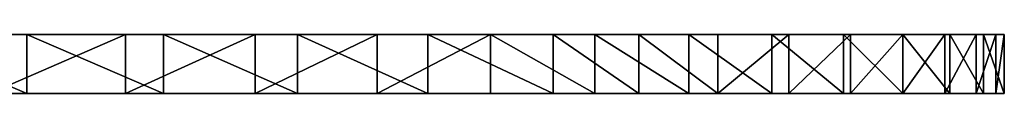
# Model space of a CAD drawing. Extents: x 31 to 268, y 1 to 99.
# Tile 33 of 33: x 182 to 268, y 94 to 99. Entities that reach past the tile are written whole.
import ezdxf

# ---------------------------------------------------------------- set-up
doc = ezdxf.new("R2010")
doc.units = 0
doc.header["$LTSCALE"] = 2.54
doc.layers.get('0').update_dxf_attribs({"color": 13, "linetype": 'CONTINUOUS'})

# ---------------------------------------------------------------- blocks, each defined once
blk = doc.blocks.new('RUNAN_SMALL_WIESZAK_NA_R_C')
at = {"color": 0}
for p, q in [((183.009, 99.12, 237.04), (171.03, 99.12, 238.063)), ((183.009, 99.12, 237.04), (171.03, 99.12, 238.063)), ((179.787, 99.12, 33.389), (191.561, 99.12, 39.242)), ((179.787, 99.12, 33.389), (191.561, 99.12, 39.242)), ((183.009, 94.04, 237.04), (183.009, 99.12, 237.04)), ((194.846, 99.12, 234.941), (183.009, 99.12, 237.04)), ((183.009, 94.04, 237.04), (183.009, 99.12, 237.04)), ((194.846, 99.12, 234.941), (183.009, 99.12, 237.04)), ((191.561, 94.04, 39.242), (191.561, 99.12, 39.242)), ((191.561, 99.12, 39.242), (202.773, 99.12, 46.112)), ((191.561, 94.04, 39.242), (191.561, 99.12, 39.242)), ((191.561, 99.12, 39.242), (202.773, 99.12, 46.112)), ((194.846, 94.04, 234.941), (194.846, 99.12, 234.941)), ((206.446, 99.12, 231.784), (194.846, 99.12, 234.941)), ((194.846, 94.04, 234.941), (194.846, 99.12, 234.941)), ((206.446, 99.12, 231.784), (194.846, 99.12, 234.941)), ((202.773, 94.04, 46.112), (202.773, 99.12, 46.112)), ((202.773, 99.12, 46.112), (213.334, 99.12, 53.945)), ((202.773, 94.04, 46.112), (202.773, 99.12, 46.112)), ((202.773, 99.12, 46.112), (213.334, 99.12, 53.945)), ((206.446, 94.04, 231.784), (206.446, 99.12, 231.784)), ((217.714, 99.12, 227.594), (206.446, 99.12, 231.784)), ((206.446, 94.04, 231.784), (206.446, 99.12, 231.784)), ((217.714, 99.12, 227.594), (206.446, 99.12, 231.784)), ((213.334, 94.04, 53.945), (213.334, 99.12, 53.945)), ((213.334, 99.12, 53.945), (223.162, 99.12, 62.681)), ((213.334, 94.04, 53.945), (213.334, 99.12, 53.945)), ((213.334, 99.12, 53.945), (223.162, 99.12, 62.681)), ((217.714, 94.04, 227.594), (217.714, 99.12, 227.594)), ((228.558, 99.12, 222.404), (217.714, 99.12, 227.594)), ((217.714, 94.04, 227.594), (217.714, 99.12, 227.594)), ((228.558, 99.12, 222.404), (217.714, 99.12, 227.594)), ((223.162, 94.04, 62.681), (223.162, 99.12, 62.681)), ((223.162, 99.12, 62.681), (232.18, 99.12, 72.251)), ((223.162, 94.04, 62.681), (223.162, 99.12, 62.681)), ((223.162, 99.12, 62.681), (232.18, 99.12, 72.251)), ((235.994, 99.12, 217.395), (228.558, 99.12, 222.404)), ((228.558, 99.12, 222.404), (228.558, 94.04, 222.404)), ((228.558, 99.12, 222.404), (228.558, 94.04, 222.404)), ((235.994, 99.12, 217.395), (228.558, 99.12, 222.404)), ((232.18, 94.04, 72.251), (232.18, 99.12, 72.251)), ((232.18, 99.12, 72.251), (240.317, 99.12, 82.579)), ((232.18, 94.04, 72.251), (232.18, 99.12, 72.251)), ((232.18, 99.12, 72.251), (240.317, 99.12, 82.579)), ((235.994, 94.04, 217.395), (235.994, 99.12, 217.395)), ((242.823, 99.12, 211.584), (235.994, 99.12, 217.395)), ((235.994, 94.04, 217.395), (235.994, 99.12, 217.395)), ((242.823, 99.12, 211.584), (235.994, 99.12, 217.395)), ((240.317, 94.04, 82.579), (240.317, 99.12, 82.579)), ((240.317, 99.12, 82.579), (247.51, 99.12, 93.587)), ((240.317, 94.04, 82.579), (240.317, 99.12, 82.579)), ((240.317, 99.12, 82.579), (247.51, 99.12, 93.587)), ((242.823, 94.04, 211.584), (242.823, 99.12, 211.584)), ((248.958, 99.12, 205.047), (242.823, 99.12, 211.584)), ((242.823, 94.04, 211.584), (242.823, 99.12, 211.584)), ((248.958, 99.12, 205.047), (242.823, 99.12, 211.584)), ((247.51, 94.04, 93.587), (247.51, 99.12, 93.587)), ((247.51, 99.12, 93.587), (253.702, 99.12, 105.186)), ((247.51, 94.04, 93.587), (247.51, 99.12, 93.587)), ((247.51, 99.12, 93.587), (253.702, 99.12, 105.186)), ((248.958, 94.04, 205.047), (248.958, 99.12, 205.047)), ((254.324, 99.12, 197.863), (248.958, 99.12, 205.047)), ((248.958, 94.04, 205.047), (248.958, 99.12, 205.047)), ((254.324, 99.12, 197.863), (248.958, 99.12, 205.047)), ((253.702, 94.04, 105.186), (253.702, 99.12, 105.186)), ((253.702, 99.12, 105.186), (258.846, 99.12, 117.288)), ((253.702, 94.04, 105.186), (253.702, 99.12, 105.186)), ((253.702, 99.12, 105.186), (258.846, 99.12, 117.288)), ((254.324, 94.04, 197.863), (254.324, 99.12, 197.863)), ((258.852, 99.12, 190.125), (254.324, 99.12, 197.863)), ((254.324, 94.04, 197.863), (254.324, 99.12, 197.863)), ((258.852, 99.12, 190.125), (254.324, 99.12, 197.863)), ((258.846, 94.04, 117.288), (258.846, 99.12, 117.288)), ((258.846, 99.12, 117.288), (262.9, 99.12, 129.796)), ((258.846, 94.04, 117.288), (258.846, 99.12, 117.288)), ((258.846, 99.12, 117.288), (262.9, 99.12, 129.796)), ((258.852, 94.04, 190.125), (258.852, 99.12, 190.125)), ((262.486, 99.12, 181.928), (258.852, 99.12, 190.125)), ((258.852, 94.04, 190.125), (258.852, 99.12, 190.125)), ((262.486, 99.12, 181.928), (258.852, 99.12, 190.125)), ((262.486, 94.04, 181.928), (262.486, 99.12, 181.928)), ((265.179, 99.12, 173.376), (262.486, 99.12, 181.928)), ((262.486, 94.04, 181.928), (262.486, 99.12, 181.928)), ((265.179, 99.12, 173.376), (262.486, 99.12, 181.928)), ((262.9, 94.04, 129.796), (262.9, 99.12, 129.796)), ((262.9, 99.12, 129.796), (265.834, 99.12, 142.614)), ((262.9, 94.04, 129.796), (262.9, 99.12, 129.796)), ((262.9, 99.12, 129.796), (265.834, 99.12, 142.614)), ((265.179, 94.04, 173.376), (265.179, 99.12, 173.376)), ((266.899, 99.12, 164.577), (265.179, 99.12, 173.376)), ((265.179, 94.04, 173.376), (265.179, 99.12, 173.376)), ((266.899, 99.12, 164.577), (265.179, 99.12, 173.376)), ((265.834, 94.04, 142.614), (265.834, 99.12, 142.614)), ((265.834, 99.12, 142.614), (267.624, 99.12, 155.64)), ((265.834, 94.04, 142.614), (265.834, 99.12, 142.614)), ((265.834, 99.12, 142.614), (267.624, 99.12, 155.64)), ((266.899, 94.04, 164.577), (266.899, 99.12, 164.577)), ((267.624, 99.12, 155.64), (266.899, 99.12, 164.577)), ((266.899, 94.04, 164.577), (266.899, 99.12, 164.577)), ((267.624, 99.12, 155.64), (266.899, 99.12, 164.577)), ((267.624, 94.04, 155.64), (267.624, 99.12, 155.64)), ((267.624, 94.04, 155.64), (267.624, 99.12, 155.64)), ((171.03, 94.04, 238.063), (183.009, 94.04, 237.04)), ((171.03, 94.04, 238.063), (183.009, 94.04, 237.04)), ((191.561, 94.04, 39.242), (179.787, 94.04, 33.389)), ((191.561, 94.04, 39.242), (179.787, 94.04, 33.389)), ((183.009, 94.04, 237.04), (194.846, 94.04, 234.941)), ((183.009, 94.04, 237.04), (194.846, 94.04, 234.941)), ((202.773, 94.04, 46.112), (191.561, 94.04, 39.242)), ((202.773, 94.04, 46.112), (191.561, 94.04, 39.242)), ((194.846, 94.04, 234.941), (206.446, 94.04, 231.784)), ((194.846, 94.04, 234.941), (206.446, 94.04, 231.784)), ((213.334, 94.04, 53.945), (202.773, 94.04, 46.112)), ((213.334, 94.04, 53.945), (202.773, 94.04, 46.112)), ((206.446, 94.04, 231.784), (217.714, 94.04, 227.594)), ((206.446, 94.04, 231.784), (217.714, 94.04, 227.594)), ((223.162, 94.04, 62.681), (213.334, 94.04, 53.945)), ((223.162, 94.04, 62.681), (213.334, 94.04, 53.945)), ((217.714, 94.04, 227.594), (228.558, 94.04, 222.404)), ((217.714, 94.04, 227.594), (228.558, 94.04, 222.404)), ((232.18, 94.04, 72.251), (223.162, 94.04, 62.681)), ((232.18, 94.04, 72.251), (223.162, 94.04, 62.681)), ((228.558, 94.04, 222.404), (235.994, 94.04, 217.395)), ((228.558, 94.04, 222.404), (235.994, 94.04, 217.395)), ((240.317, 94.04, 82.579), (232.18, 94.04, 72.251)), ((240.317, 94.04, 82.579), (232.18, 94.04, 72.251)), ((235.994, 94.04, 217.395), (242.823, 94.04, 211.584)), ((235.994, 94.04, 217.395), (242.823, 94.04, 211.584)), ((247.51, 94.04, 93.587), (240.317, 94.04, 82.579)), ((247.51, 94.04, 93.587), (240.317, 94.04, 82.579)), ((242.823, 94.04, 211.584), (248.958, 94.04, 205.047)), ((242.823, 94.04, 211.584), (248.958, 94.04, 205.047)), ((253.702, 94.04, 105.186), (247.51, 94.04, 93.587)), ((253.702, 94.04, 105.186), (247.51, 94.04, 93.587)), ((248.958, 94.04, 205.047), (254.324, 94.04, 197.863)), ((248.958, 94.04, 205.047), (254.324, 94.04, 197.863)), ((258.846, 94.04, 117.288), (253.702, 94.04, 105.186)), ((258.846, 94.04, 117.288), (253.702, 94.04, 105.186)), ((254.324, 94.04, 197.863), (258.852, 94.04, 190.125)), ((254.324, 94.04, 197.863), (258.852, 94.04, 190.125)), ((262.9, 94.04, 129.796), (258.846, 94.04, 117.288)), ((262.9, 94.04, 129.796), (258.846, 94.04, 117.288)), ((258.852, 94.04, 190.125), (262.486, 94.04, 181.928)), ((258.852, 94.04, 190.125), (262.486, 94.04, 181.928)), ((262.486, 94.04, 181.928), (265.179, 94.04, 173.376)), ((262.486, 94.04, 181.928), (265.179, 94.04, 173.376)), ((265.834, 94.04, 142.614), (262.9, 94.04, 129.796)), ((265.834, 94.04, 142.614), (262.9, 94.04, 129.796)), ((265.179, 94.04, 173.376), (266.899, 94.04, 164.577)), ((265.179, 94.04, 173.376), (266.899, 94.04, 164.577)), ((267.624, 94.04, 155.64), (265.834, 94.04, 142.614)), ((267.624, 94.04, 155.64), (265.834, 94.04, 142.614)), ((266.899, 94.04, 164.577), (267.624, 94.04, 155.64)), ((266.899, 94.04, 164.577), (267.624, 94.04, 155.64))]:
    blk.add_line(p, q, dxfattribs=at)
mesh = blk.add_polyface(dxfattribs=at)
corners = [(149.227, 99.12, 27.462), (163.809, 99.12, 27.636), (159.975, 99.12, 27.249), (138.542, 99.12, 28.633), (167.541, 99.12, 28.6), (179.787, 99.12, 33.389), (128.003, 99.12, 30.754), (117.696, 99.12, 33.806), (191.561, 99.12, 39.242), (107.702, 99.12, 37.767), (97.092, 99.12, 43.125), (202.773, 99.12, 46.112), (87.016, 99.12, 49.43), (213.334, 99.12, 53.945), (77.557, 99.12, 56.629), (223.162, 99.12, 62.681), (68.794, 99.12, 64.661), (232.18, 99.12, 72.251), (60.802, 99.12, 73.459), (240.317, 99.12, 82.579), (53.646, 99.12, 82.95), (247.51, 99.12, 93.587), (47.386, 99.12, 93.055), (42.076, 99.12, 103.689), (253.702, 99.12, 105.186), (37.758, 99.12, 114.763), (258.846, 99.12, 117.288), (34.469, 99.12, 126.186), (262.9, 99.12, 129.796), (32.236, 99.12, 137.861), (265.834, 99.12, 142.614), (31.079, 99.12, 149.691), (267.624, 99.12, 155.64), (31.006, 99.12, 161.577), (266.899, 99.12, 164.577), (31.462, 99.12, 165.463), (265.179, 99.12, 173.376), (32.508, 99.12, 169.232), (35.982, 99.12, 177.095), (262.486, 99.12, 181.928), (40.489, 99.12, 184.414), (258.852, 99.12, 190.125), (45.948, 99.12, 191.053), (254.324, 99.12, 197.863), (52.257, 99.12, 196.891), (59.3, 99.12, 201.819), (248.958, 99.12, 205.047), (72.147, 99.12, 210.186), (242.823, 99.12, 211.584), (85.595, 99.12, 217.547), (235.994, 99.12, 217.395), (228.558, 99.12, 222.404), (99.566, 99.12, 223.862), (217.714, 99.12, 227.594), (113.977, 99.12, 229.091), (206.446, 99.12, 231.784), (128.746, 99.12, 233.206), (194.846, 99.12, 234.941), (143.786, 99.12, 236.182), (183.009, 99.12, 237.04), (159.008, 99.12, 238.001), (171.03, 99.12, 238.063)]
mesh.append_faces([[corners[k] for k in face] for face in [(0, 1, 2), (59, 60, 61)]], dxfattribs={"vtx0": -1, "color": 0})
mesh.append_faces([[corners[k] for k in face] for face in [(1, 3, 4), (4, 3, 5), (5, 7, 8), (8, 10, 11), (11, 12, 13), (13, 14, 15), (15, 16, 17), (17, 18, 19), (19, 20, 21), (21, 23, 24), (24, 25, 26), (26, 27, 28), (28, 29, 30), (30, 31, 32), (32, 33, 34), (34, 35, 36), (36, 38, 39), (39, 40, 41), (41, 42, 43), (43, 45, 46), (46, 47, 48), (48, 49, 50), (50, 49, 51), (51, 52, 53), (53, 54, 55), (55, 56, 57), (57, 58, 59)]], dxfattribs={"vtx0": -1, "vtx1": -1, "color": 0})
mesh.append_faces([[corners[k] for k in face] for face in [(1, 0, 3), (5, 3, 6), (5, 6, 7), (8, 7, 9), (8, 9, 10), (11, 10, 12), (13, 12, 14), (15, 14, 16), (17, 16, 18), (19, 18, 20), (21, 20, 22), (21, 22, 23), (24, 23, 25), (26, 25, 27), (28, 27, 29), (30, 29, 31), (32, 31, 33), (34, 33, 35), (36, 35, 37), (36, 37, 38), (39, 38, 40), (41, 40, 42), (43, 42, 44), (43, 44, 45), (46, 45, 47), (48, 47, 49), (51, 49, 52), (53, 52, 54), (55, 54, 56), (57, 56, 58), (59, 58, 60)]], dxfattribs={"vtx0": -1, "vtx2": -1, "color": 0})
mesh = blk.add_polyface(dxfattribs=at)
corners = [(183.009, 94.04, 237.04), (171.03, 99.12, 238.063), (171.03, 94.04, 238.063), (183.009, 99.12, 237.04)]
mesh.append_faces([[corners[k] for k in face] for face in [(0, 1, 2), (1, 0, 3)]], dxfattribs={"vtx0": -1, "color": 0})
mesh = blk.add_polyface(dxfattribs=at)
corners = [(191.561, 99.12, 39.242), (179.787, 94.04, 33.389), (179.787, 99.12, 33.389), (191.561, 94.04, 39.242)]
mesh.append_faces([[corners[k] for k in face] for face in [(0, 1, 2), (1, 0, 3)]], dxfattribs={"vtx0": -1, "color": 0})
mesh = blk.add_polyface(dxfattribs=at)
corners = [(194.846, 94.04, 234.941), (183.009, 99.12, 237.04), (183.009, 94.04, 237.04), (194.846, 99.12, 234.941)]
mesh.append_faces([[corners[k] for k in face] for face in [(0, 1, 2), (1, 0, 3)]], dxfattribs={"vtx0": -1, "color": 0})
mesh = blk.add_polyface(dxfattribs=at)
corners = [(202.773, 99.12, 46.112), (191.561, 94.04, 39.242), (191.561, 99.12, 39.242), (202.773, 94.04, 46.112)]
mesh.append_faces([[corners[k] for k in face] for face in [(0, 1, 2), (1, 0, 3)]], dxfattribs={"vtx0": -1, "color": 0})
mesh = blk.add_polyface(dxfattribs=at)
corners = [(206.446, 94.04, 231.784), (194.846, 99.12, 234.941), (194.846, 94.04, 234.941), (206.446, 99.12, 231.784)]
mesh.append_faces([[corners[k] for k in face] for face in [(0, 1, 2), (1, 0, 3)]], dxfattribs={"vtx0": -1, "color": 0})
mesh = blk.add_polyface(dxfattribs=at)
corners = [(213.334, 99.12, 53.945), (202.773, 94.04, 46.112), (202.773, 99.12, 46.112), (213.334, 94.04, 53.945)]
mesh.append_faces([[corners[k] for k in face] for face in [(0, 1, 2), (1, 0, 3)]], dxfattribs={"vtx0": -1, "color": 0})
mesh = blk.add_polyface(dxfattribs=at)
corners = [(217.714, 94.04, 227.594), (206.446, 99.12, 231.784), (206.446, 94.04, 231.784), (217.714, 99.12, 227.594)]
mesh.append_faces([[corners[k] for k in face] for face in [(0, 1, 2), (1, 0, 3)]], dxfattribs={"vtx0": -1, "color": 0})
mesh = blk.add_polyface(dxfattribs=at)
corners = [(223.162, 99.12, 62.681), (213.334, 94.04, 53.945), (213.334, 99.12, 53.945), (223.162, 94.04, 62.681)]
mesh.append_faces([[corners[k] for k in face] for face in [(0, 1, 2), (1, 0, 3)]], dxfattribs={"vtx0": -1, "color": 0})
mesh = blk.add_polyface(dxfattribs=at)
corners = [(228.558, 94.04, 222.404), (217.714, 99.12, 227.594), (217.714, 94.04, 227.594), (228.558, 99.12, 222.404)]
mesh.append_faces([[corners[k] for k in face] for face in [(0, 1, 2), (1, 0, 3)]], dxfattribs={"vtx0": -1, "color": 0})
mesh = blk.add_polyface(dxfattribs=at)
corners = [(223.162, 99.12, 62.681), (232.18, 94.04, 72.251), (223.162, 94.04, 62.681), (232.18, 99.12, 72.251)]
mesh.append_faces([[corners[k] for k in face] for face in [(0, 1, 2), (1, 0, 3)]], dxfattribs={"vtx0": -1, "color": 0})
mesh = blk.add_polyface(dxfattribs=at)
corners = [(235.994, 94.04, 217.395), (228.558, 99.12, 222.404), (228.558, 94.04, 222.404), (235.994, 99.12, 217.395)]
mesh.append_faces([[corners[k] for k in face] for face in [(0, 1, 2), (1, 0, 3)]], dxfattribs={"vtx0": -1, "color": 0})
mesh = blk.add_polyface(dxfattribs=at)
corners = [(232.18, 99.12, 72.251), (240.317, 94.04, 82.579), (232.18, 94.04, 72.251), (240.317, 99.12, 82.579)]
mesh.append_faces([[corners[k] for k in face] for face in [(0, 1, 2), (1, 0, 3)]], dxfattribs={"vtx0": -1, "color": 0})
mesh = blk.add_polyface(dxfattribs=at)
corners = [(242.823, 94.04, 211.584), (235.994, 99.12, 217.395), (235.994, 94.04, 217.395), (242.823, 99.12, 211.584)]
mesh.append_faces([[corners[k] for k in face] for face in [(0, 1, 2), (1, 0, 3)]], dxfattribs={"vtx0": -1, "color": 0})
mesh = blk.add_polyface(dxfattribs=at)
corners = [(240.317, 99.12, 82.579), (247.51, 94.04, 93.587), (240.317, 94.04, 82.579), (247.51, 99.12, 93.587)]
mesh.append_faces([[corners[k] for k in face] for face in [(0, 1, 2), (1, 0, 3)]], dxfattribs={"vtx0": -1, "color": 0})
mesh = blk.add_polyface(dxfattribs=at)
corners = [(248.958, 99.12, 205.047), (242.823, 94.04, 211.584), (248.958, 94.04, 205.047), (242.823, 99.12, 211.584)]
mesh.append_faces([[corners[k] for k in face] for face in [(0, 1, 2), (1, 0, 3)]], dxfattribs={"vtx0": -1, "color": 0})
mesh = blk.add_polyface(dxfattribs=at)
corners = [(247.51, 99.12, 93.587), (253.702, 94.04, 105.186), (247.51, 94.04, 93.587), (253.702, 99.12, 105.186)]
mesh.append_faces([[corners[k] for k in face] for face in [(0, 1, 2), (1, 0, 3)]], dxfattribs={"vtx0": -1, "color": 0})
mesh = blk.add_polyface(dxfattribs=at)
corners = [(254.324, 99.12, 197.863), (248.958, 94.04, 205.047), (254.324, 94.04, 197.863), (248.958, 99.12, 205.047)]
mesh.append_faces([[corners[k] for k in face] for face in [(0, 1, 2), (1, 0, 3)]], dxfattribs={"vtx0": -1, "color": 0})
mesh = blk.add_polyface(dxfattribs=at)
corners = [(253.702, 99.12, 105.186), (258.846, 94.04, 117.288), (253.702, 94.04, 105.186), (258.846, 99.12, 117.288)]
mesh.append_faces([[corners[k] for k in face] for face in [(0, 1, 2), (1, 0, 3)]], dxfattribs={"vtx0": -1, "color": 0})
mesh = blk.add_polyface(dxfattribs=at)
corners = [(258.852, 99.12, 190.125), (254.324, 94.04, 197.863), (258.852, 94.04, 190.125), (254.324, 99.12, 197.863)]
mesh.append_faces([[corners[k] for k in face] for face in [(0, 1, 2), (1, 0, 3)]], dxfattribs={"vtx0": -1, "color": 0})
mesh = blk.add_polyface(dxfattribs=at)
corners = [(258.846, 99.12, 117.288), (262.9, 94.04, 129.796), (258.846, 94.04, 117.288), (262.9, 99.12, 129.796)]
mesh.append_faces([[corners[k] for k in face] for face in [(0, 1, 2), (1, 0, 3)]], dxfattribs={"vtx0": -1, "color": 0})
mesh = blk.add_polyface(dxfattribs=at)
corners = [(262.486, 99.12, 181.928), (258.852, 94.04, 190.125), (262.486, 94.04, 181.928), (258.852, 99.12, 190.125)]
mesh.append_faces([[corners[k] for k in face] for face in [(0, 1, 2), (1, 0, 3)]], dxfattribs={"vtx0": -1, "color": 0})
mesh = blk.add_polyface(dxfattribs=at)
corners = [(265.179, 99.12, 173.376), (262.486, 94.04, 181.928), (265.179, 94.04, 173.376), (262.486, 99.12, 181.928)]
mesh.append_faces([[corners[k] for k in face] for face in [(0, 1, 2), (1, 0, 3)]], dxfattribs={"vtx0": -1, "color": 0})
mesh = blk.add_polyface(dxfattribs=at)
corners = [(262.9, 99.12, 129.796), (265.834, 94.04, 142.614), (262.9, 94.04, 129.796), (265.834, 99.12, 142.614)]
mesh.append_faces([[corners[k] for k in face] for face in [(0, 1, 2), (1, 0, 3)]], dxfattribs={"vtx0": -1, "color": 0})
mesh = blk.add_polyface(dxfattribs=at)
corners = [(266.899, 99.12, 164.577), (265.179, 94.04, 173.376), (266.899, 94.04, 164.577), (265.179, 99.12, 173.376)]
mesh.append_faces([[corners[k] for k in face] for face in [(0, 1, 2), (1, 0, 3)]], dxfattribs={"vtx0": -1, "color": 0})
mesh = blk.add_polyface(dxfattribs=at)
corners = [(265.834, 99.12, 142.614), (267.624, 94.04, 155.64), (265.834, 94.04, 142.614), (267.624, 99.12, 155.64)]
mesh.append_faces([[corners[k] for k in face] for face in [(0, 1, 2), (1, 0, 3)]], dxfattribs={"vtx0": -1, "color": 0})
mesh = blk.add_polyface(dxfattribs=at)
corners = [(267.624, 99.12, 155.64), (266.899, 94.04, 164.577), (267.624, 94.04, 155.64), (266.899, 99.12, 164.577)]
mesh.append_faces([[corners[k] for k in face] for face in [(0, 1, 2), (1, 0, 3)]], dxfattribs={"vtx0": -1, "color": 0})
mesh = blk.add_polyface(dxfattribs=at)
corners = [(163.809, 94.04, 27.636), (149.227, 94.04, 27.462), (159.975, 94.04, 27.249), (138.542, 94.04, 28.633), (167.541, 94.04, 28.6), (179.787, 94.04, 33.389), (128.003, 94.04, 30.754), (117.696, 94.04, 33.806), (191.561, 94.04, 39.242), (107.702, 94.04, 37.767), (97.092, 94.04, 43.125), (202.773, 94.04, 46.112), (87.016, 94.04, 49.43), (213.334, 94.04, 53.945), (77.557, 94.04, 56.629), (223.162, 94.04, 62.681), (68.794, 94.04, 64.661), (232.18, 94.04, 72.251), (60.802, 94.04, 73.459), (240.317, 94.04, 82.579), (53.646, 94.04, 82.95), (247.51, 94.04, 93.587), (47.386, 94.04, 93.055), (42.076, 94.04, 103.689), (253.702, 94.04, 105.186), (37.758, 94.04, 114.763), (258.846, 94.04, 117.288), (34.469, 94.04, 126.186), (262.9, 94.04, 129.796), (32.236, 94.04, 137.861), (265.834, 94.04, 142.614), (31.079, 94.04, 149.691), (267.624, 94.04, 155.64), (31.006, 94.04, 161.577), (266.899, 94.04, 164.577), (31.462, 94.04, 165.463), (265.179, 94.04, 173.376), (32.508, 94.04, 169.232), (35.982, 94.04, 177.095), (262.486, 94.04, 181.928), (40.489, 94.04, 184.414), (258.852, 94.04, 190.125), (45.948, 94.04, 191.053), (254.324, 94.04, 197.863), (52.257, 94.04, 196.891), (59.3, 94.04, 201.819), (248.958, 94.04, 205.047), (72.147, 94.04, 210.186), (242.823, 94.04, 211.584), (85.595, 94.04, 217.547), (235.994, 94.04, 217.395), (228.558, 94.04, 222.404), (99.566, 94.04, 223.862), (217.714, 94.04, 227.594), (113.977, 94.04, 229.091), (206.446, 94.04, 231.784), (128.746, 94.04, 233.206), (194.846, 94.04, 234.941), (143.786, 94.04, 236.182), (183.009, 94.04, 237.04), (159.008, 94.04, 238.001), (171.03, 94.04, 238.063)]
mesh.append_faces([[corners[k] for k in face] for face in [(0, 1, 2), (60, 59, 61)]], dxfattribs={"vtx0": -1, "color": 0})
mesh.append_faces([[corners[k] for k in face] for face in [(1, 0, 3), (3, 5, 6), (6, 5, 7), (7, 8, 9), (9, 8, 10), (10, 11, 12), (12, 13, 14), (14, 15, 16), (16, 17, 18), (18, 19, 20), (20, 21, 22), (22, 21, 23), (23, 24, 25), (25, 26, 27), (27, 28, 29), (29, 30, 31), (31, 32, 33), (33, 34, 35), (35, 36, 37), (37, 36, 38), (38, 39, 40), (40, 41, 42), (42, 43, 44), (44, 43, 45), (45, 46, 47), (47, 48, 49), (49, 51, 52), (52, 53, 54), (54, 55, 56), (56, 57, 58), (58, 59, 60)]], dxfattribs={"vtx0": -1, "vtx1": -1, "color": 0})
mesh.append_faces([[corners[k] for k in face] for face in [(3, 0, 4), (3, 4, 5), (7, 5, 8), (10, 8, 11), (12, 11, 13), (14, 13, 15), (16, 15, 17), (18, 17, 19), (20, 19, 21), (23, 21, 24), (25, 24, 26), (27, 26, 28), (29, 28, 30), (31, 30, 32), (33, 32, 34), (35, 34, 36), (38, 36, 39), (40, 39, 41), (42, 41, 43), (45, 43, 46), (47, 46, 48), (49, 48, 50), (49, 50, 51), (52, 51, 53), (54, 53, 55), (56, 55, 57), (58, 57, 59)]], dxfattribs={"vtx0": -1, "vtx2": -1, "color": 0})

msp = doc.modelspace()

# ---------------------------------------------------------------- block references
at = {"color": 0}
msp.add_blockref('RUNAN_SMALL_WIESZAK_NA_R_C', (0, 0), dxfattribs=at)

doc.saveas('drawing.dxf')
